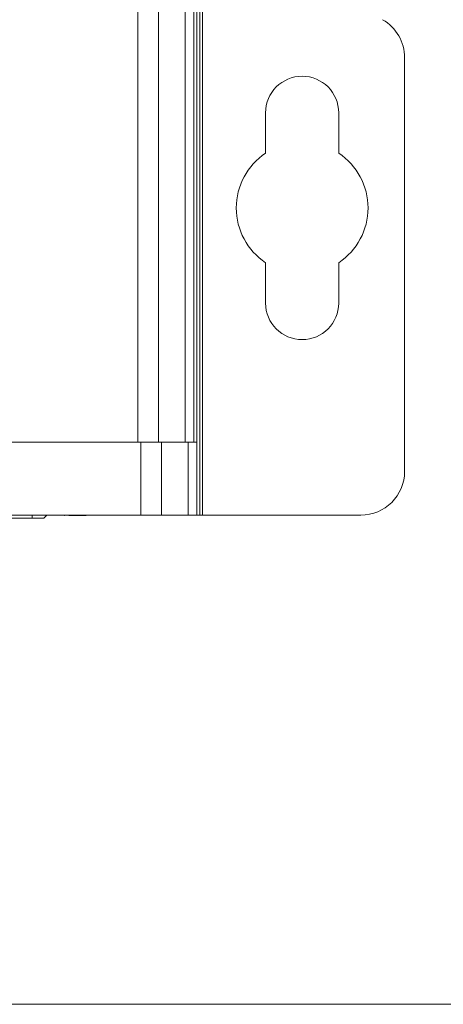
# Model space of a CAD drawing. Header units: millimetres. Extents: x 10908 to 11424, y -3584 to -2973.
# Tile 47 of 50: x 11271 to 11300, y -3341 to -3273. Entities that reach past the tile are written whole.
import ezdxf

# ---------------------------------------------------------------- set-up
doc = ezdxf.new("R2010")
doc.units = ezdxf.units.MM
doc.layers.add('1', color=7, linetype='Continuous', true_color=0xffffff)
doc.layers.add('7标注层', color=4, linetype='Continuous', lineweight=18)

msp = doc.modelspace()

# ---------------------------------------------------------------- linework, layer by layer
at = {"layer": '1', "color": 7, "linetype": 'Continuous', "lineweight": 18}
for p, q in [((11283.406, -3105.3), (11283.406, -3307.3)), ((11283.606, -3307.3), (11283.606, -3105.3)), ((11279.178, -3302.3), (11279.178, -3106.3)), ((11280.592, -3106.3), (11280.592, -3302.3)), ((11282.42, -3302.3), (11282.42, -3106.3)), ((11283.006, -3106.3), (11283.006, -3302.3)), ((11283.206, -3106.3), (11283.206, -3302.3)), ((11297.406, -3304.3), (11297.406, -3276.032)), ((11287.906, -3282.559), (11287.906, -3279.8)), ((11292.906, -3279.8), (11292.906, -3282.559)), ((11287.906, -3292.8), (11287.906, -3290.042)), ((11292.906, -3290.042), (11292.906, -3292.8)), ((11279.378, -3302.3), (11079.435, -3302.3)), ((11279.378, -3302.3), (11280.792, -3302.3)), ((11279.378, -3307.3), (11279.378, -3302.3)), ((11280.792, -3302.3), (11282.62, -3302.3)), ((11280.792, -3302.3), (11280.792, -3307.3)), ((11282.62, -3302.3), (11283.206, -3302.3)), ((11282.62, -3307.3), (11282.62, -3302.3)), ((11283.206, -3302.3), (11283.206, -3307.3)), ((11079.435, -3307.3), (11279.378, -3307.3)), ((11271.956, -3307.5), (11271.956, -3307.3)), ((11272.756, -3307.5), (11272.956, -3307.3)), ((11273.541, -3307.31), (11273.541, -3307.3)), ((11274.154, -3307.31), (11274.154, -3307.3)), ((11274.176, -3307.31), (11274.154, -3307.31)), ((11274.176, -3307.31), (11274.176, -3307.3)), ((11274.467, -3307.31), (11274.467, -3307.3)), ((11274.671, -3307.31), (11274.467, -3307.31)), ((11274.671, -3307.31), (11274.671, -3307.3)), ((11275.459, -3307.31), (11274.671, -3307.31)), ((11275.459, -3307.31), (11275.459, -3307.3)), ((11275.649, -3307.31), (11275.459, -3307.31)), ((11275.649, -3307.31), (11275.649, -3307.3)), ((11275.983, -3307.3), (11275.983, -3307.31)), ((11276.502, -3307.31), (11276.502, -3307.3)), ((11276.869, -3307.31), (11276.869, -3307.3)), ((11280.792, -3307.3), (11279.378, -3307.3)), ((11282.62, -3307.3), (11280.792, -3307.3)), ((11283.206, -3307.3), (11282.62, -3307.3)), ((11283.206, -3307.3), (11283.406, -3307.3)), ((11283.406, -3307.3), (11283.606, -3307.3)), ((11283.606, -3307.3), (11294.406, -3307.3)), ((11271.956, -3307.5), (11258.568, -3307.5)), ((11272.756, -3307.5), (11271.956, -3307.5))]:
    msp.add_line(p, q, dxfattribs=at)
for centre, radius, start, end in [((11294.406, -3276.032), 3, 0, 60), ((11290.406, -3279.8), 2.5, 0, 180), ((11290.406, -3286.3), 4.5, 123.74899, 236.25101), ((11290.406, -3286.3), 4.5, 303.74899, 56.25101), ((11290.406, -3292.8), 2.5, 180, 0), ((11294.406, -3304.3), 3, 270, 0)]:
    msp.add_arc(centre, radius, start, end, dxfattribs=at)
at = {"layer": '7标注层', "color": 7}
msp.add_line((10925.276, -3340.727), (11405.764, -3340.727), dxfattribs=at)

doc.saveas('drawing.dxf')
